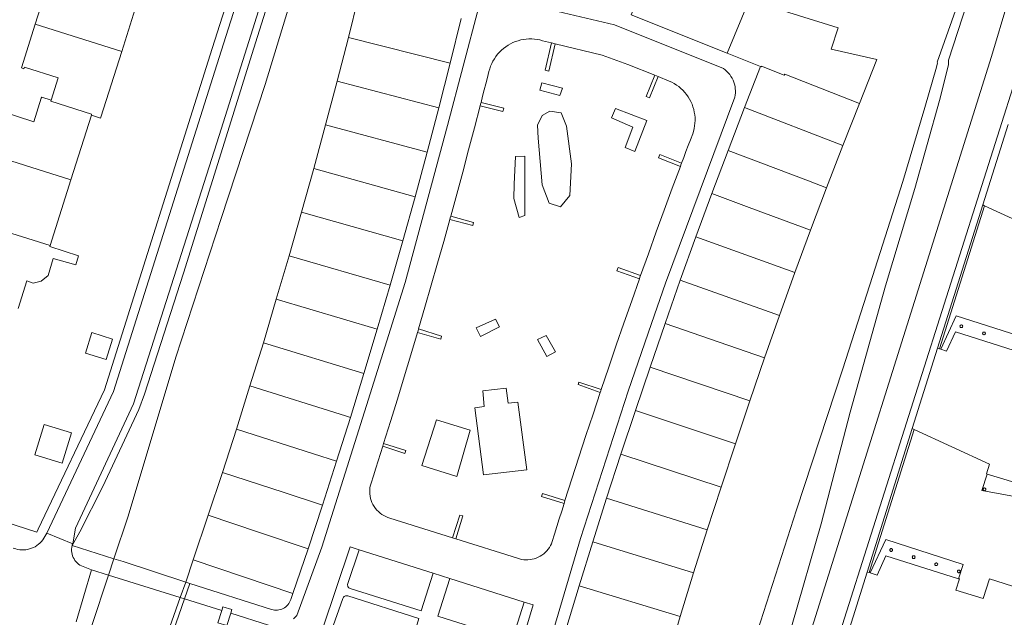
# Model space of a CAD drawing. Header units: metres. Extents: x 89888 to 94270, y 464165 to 468904.
# Tile 157 of 256: x 93613 to 93738, y 465872 to 465948. Entities that reach past the tile are written whole.
import ezdxf

# ---------------------------------------------------------------- set-up
doc = ezdxf.new("R2010")
doc.units = ezdxf.units.M
for name, color, linetype, lineweight in [('B_BEBOUWINGSGRENS_0', 251, 'CONTINUOUS', 13), ('B_OVERBOUWLIJN_LIJN_0', 251, 'CONTINUOUS', 13), ('B_TUSSENMUUR_0', 251, 'CONTINUOUS', 13), ('G_GRENS_ALGEMEEN_0', 251, 'CONTINUOUS', 13), ('K_KUNSTWERKGRENS_0', 251, 'CONTINUOUS', 13), ('K_KUNSTWERKGRENS_1', 251, 'CONTINUOUS', 13), ('T_CULTUURGRENS_0', 251, 'CONTINUOUS', 13), ('T_MUUR_30CM_LIJN_0', 251, 'CONTINUOUS', 13), ('V_WEGGRENS_0', 251, 'CONTINUOUS', 13), ('V_WEGGRENS_1', 251, 'CONTINUOUS', 13), ('W_WATERGRENS_0', 251, 'CONTINUOUS', 13)]:
    doc.layers.add(name, color=color, linetype=linetype, lineweight=lineweight)

msp = doc.modelspace()

# ---------------------------------------------------------------- linework, layer by layer
at = {"layer": 'B_BEBOUWINGSGRENS_0'}
for p, q in [((93628.66, 465951.74), (93626.08, 465943.56)), ((93654.76, 465945.32), (93656.15, 465950.89)), ((93669.05, 465947.73), (93667.64, 465942.08)), ((93653.34, 465939.77), (93654.76, 465945.32)), ((93706.94, 465941.66), (93702.7, 465943.35)), ((93667.64, 465942.08), (93666.2, 465936.43)), ((93721.65, 465942.52), (93719.45, 465936.97)), ((93704.91, 465936.45), (93706.94, 465941.66)), ((93651.88, 465934.25), (93653.34, 465939.77)), ((93719.45, 465936.97), (93717.35, 465931.64)), ((93666.2, 465936.43), (93664.72, 465930.79)), ((93702.83, 465931.01), (93704.91, 465936.45)), ((93622.23, 465935.47), (93619.64, 465927.29)), ((93650.38, 465928.72), (93651.88, 465934.25)), ((93664.72, 465930.79), (93663.2, 465925.16)), ((93700.76, 465925.55), (93702.83, 465931.01)), ((93717.35, 465931.64), (93715.29, 465926.3)), ((93648.82, 465923.18), (93650.38, 465928.72)), ((93619.64, 465927.29), (93617, 465918.97)), ((93698.75, 465920.08), (93700.76, 465925.55)), ((93715.29, 465926.3), (93713.27, 465920.92)), ((93663.2, 465925.16), (93661.64, 465919.56)), ((93647.26, 465917.68), (93648.82, 465923.18)), ((93713.27, 465920.92), (93711.29, 465915.54)), ((93661.64, 465919.56), (93660.05, 465913.95)), ((93696.77, 465914.6), (93698.75, 465920.08)), ((93617, 465918.97), (93616.96, 465918.83)), ((93645.64, 465912.18), (93647.26, 465917.68)), ((93694.84, 465909.1), (93696.77, 465914.6)), ((93711.29, 465915.54), (93709.35, 465910.13)), ((93660.05, 465913.95), (93658.4, 465908.38)), ((93644, 465906.65), (93645.64, 465912.18)), ((93709.35, 465910.13), (93707.43, 465904.74)), ((93658.4, 465908.38), (93656.74, 465902.78)), ((93692.94, 465903.59), (93694.84, 465909.1)), ((93624.9, 465907.12), (93622.3, 465907.94)), ((93642.3, 465901.2), (93644, 465906.65)), ((93707.43, 465904.74), (93705.57, 465899.3)), ((93691.09, 465898.07), (93692.94, 465903.59)), ((93656.74, 465902.78), (93655.02, 465897.21)), ((93640.59, 465895.71), (93642.3, 465901.2)), ((93705.57, 465899.3), (93703.75, 465893.87)), ((93655.02, 465897.21), (93653.28, 465891.66)), ((93689.25, 465892.54), (93691.09, 465898.07)), ((93619.71, 465895.27), (93616.26, 465896.33)), ((93638.82, 465890.25), (93640.59, 465895.71)), ((93703.75, 465893.87), (93701.95, 465888.39)), ((93687.45, 465886.99), (93689.25, 465892.54)), ((93653.28, 465891.66), (93651.5, 465886.11)), ((93637.03, 465884.81), (93638.82, 465890.25)), ((93701.95, 465888.39), (93700.18, 465882.97)), ((93685.7, 465881.45), (93687.45, 465886.99)), ((93651.5, 465886.11), (93649.68, 465880.58)), ((93635.13, 465879.17), (93637.03, 465884.81)), ((93700.18, 465882.97), (93698.43, 465877.53)), ((93683.98, 465875.87), (93685.7, 465881.45)), ((93649.68, 465880.58), (93647.75, 465874.89)), ((93647.75, 465874.89), (93635.13, 465879.17)), ((93698.43, 465877.53), (93696.77, 465872)), ((93682.3, 465870.29), (93683.98, 465875.87)), ((93696.77, 465872), (93695.13, 465866.53))]:
    msp.add_line(p, q, dxfattribs=at)
for points in [[(93615.13, 465947.02), (93616.89, 465952.58), (93617.19, 465952.48), (93617.12, 465952.27), (93621.4, 465950.92), (93622.34, 465953.89), (93622.39, 465954.03), (93623.42, 465953.71)], [(93702.7, 465943.35), (93690.56, 465948.17), (93692.66, 465953.27)], [(93705.47, 465950.09), (93716.75, 465946.53), (93715.88, 465943.85), (93721.65, 465942.52)], [(93617.15, 465937.4), (93618.04, 465940.22), (93613.75, 465941.57), (93613.68, 465941.36), (93613.37, 465941.46), (93615.13, 465947.02)], [(93626.08, 465943.56), (93623.45, 465935.24), (93623.4, 465935.1), (93622.23, 465935.47)], [(93608.69, 465930.74), (93610.45, 465936.31), (93610.75, 465936.21), (93610.68, 465936.01), (93614.96, 465934.65), (93615.9, 465937.63), (93615.95, 465937.78), (93617.15, 465937.4)], [(93616.96, 465918.83), (93620.61, 465917.67), (93620.26, 465916.51), (93617.41, 465917.33), (93616.75, 465915.19), (93615.9, 465914.45), (93614.88, 465914.22), (93614.05, 465914.49), (93612.95, 465911.02)], [(93622.3, 465907.94), (93621.49, 465905.36), (93624.09, 465904.54), (93624.9, 465907.12)], [(93616.26, 465896.33), (93615.07, 465892.46), (93618.52, 465891.4), (93619.71, 465895.27)]]:
    msp.add_lwpolyline(points, dxfattribs=at)
at = {"layer": 'B_OVERBOUWLIJN_LIJN_0'}
for points in [[(93740.9, 465905.11), (93741.48, 465906.93), (93731.68, 465910.06), (93729.74, 465905.85)], [(93735.6, 465890.03), (93734.96, 465887.96), (93744.37, 465886.22), (93747.29, 465895.41), (93746.64, 465895.61)], [(93732, 465876.78), (93732.57, 465878.6), (93722.78, 465881.73), (93720.81, 465877.51)]]:
    msp.add_lwpolyline(points, dxfattribs=at)
at = {"layer": 'B_TUSSENMUUR_0'}
for p, q in [((93702.7, 465943.35), (93705.47, 465950.09)), ((93615.13, 465947.02), (93626.08, 465943.56)), ((93654.76, 465945.32), (93667.64, 465942.08)), ((93653.34, 465939.77), (93666.2, 465936.43)), ((93704.91, 465936.45), (93717.35, 465931.64)), ((93664.72, 465930.79), (93651.88, 465934.25)), ((93608.69, 465930.74), (93619.64, 465927.29)), ((93663.2, 465925.16), (93650.38, 465928.72)), ((93648.82, 465923.18), (93661.64, 465919.56)), ((93698.75, 465920.08), (93711.29, 465915.54)), ((93647.26, 465917.68), (93660.05, 465913.95)), ((93696.77, 465914.6), (93709.35, 465910.13)), ((93645.64, 465912.18), (93658.4, 465908.38)), ((93694.84, 465909.1), (93707.43, 465904.74)), ((93644, 465906.65), (93656.74, 465902.78)), ((93692.94, 465903.59), (93705.57, 465899.3)), ((93691.09, 465898.07), (93703.75, 465893.87)), ((93689.25, 465892.54), (93701.95, 465888.39)), ((93687.45, 465886.99), (93700.18, 465882.97)), ((93685.7, 465881.45), (93698.43, 465877.53)), ((93696.77, 465872), (93683.98, 465875.87))]:
    msp.add_line(p, q, dxfattribs=at)
for points in [[(93706.94, 465941.66), (93707.04, 465941.62), (93707.07, 465941.69), (93709.94, 465940.56), (93709.99, 465940.69), (93719.45, 465936.97)], [(93622.23, 465935.47), (93622.27, 465935.61), (93617.1, 465937.25), (93617.15, 465937.4)], [(93715.29, 465926.3), (93712.98, 465927.17), (93702.83, 465931.01)], [(93700.76, 465925.55), (93705.48, 465923.8), (93713.27, 465920.92)], [(93610.7, 465921.12), (93610.65, 465920.98), (93617, 465918.97)], [(93642.3, 465901.2), (93654.4, 465897.4), (93655.02, 465897.21)], [(93640.59, 465895.71), (93650.35, 465892.6), (93653.28, 465891.66)], [(93638.82, 465890.25), (93646.53, 465887.73), (93651.5, 465886.11)], [(93637.03, 465884.81), (93643.37, 465882.69), (93649.68, 465880.58)]]:
    msp.add_lwpolyline(points, dxfattribs=at)
at = {"layer": 'G_GRENS_ALGEMEEN_0'}
for p, q in [((93729.34, 465905.97), (93735.06, 465924.12)), ((93735.28, 465924.02), (93729.57, 465905.9)), ((93735.06, 465924.12), (93735.28, 465924.02)), ((93732.32, 465908.92), (93732.26, 465908.9)), ((93735.18, 465908.01), (93735.12, 465907.99)), ((93729.57, 465905.9), (93729.34, 465905.97)), ((93720.43, 465877.63), (93726.12, 465895.8)), ((93726.36, 465895.69), (93720.68, 465877.55)), ((93726.12, 465895.8), (93726.36, 465895.69)), ((93735.23, 465888.27), (93735.18, 465888.25)), ((93723.43, 465880.59), (93723.37, 465880.57)), ((93726.28, 465879.68), (93726.22, 465879.66)), ((93729.14, 465878.78), (93729.09, 465878.76)), ((93720.68, 465877.55), (93720.43, 465877.63)), ((93732, 465877.88), (93731.94, 465877.86))]:
    msp.add_line(p, q, dxfattribs=at)
for points in [[(93735.28, 465924.02), (93744.84, 465919.62), (93744.45, 465918.4), (93744.54, 465918.35), (93749.74, 465916.78), (93749.93, 465917.36), (93753.05, 465915.94), (93755.57, 465923.91), (93756.34, 465926.37), (93759.64, 465925.37)], [(93732.26, 465908.9), (93732.21, 465908.86), (93732.18, 465908.81), (93732.17, 465908.75), (93732.18, 465908.69), (93732.21, 465908.64), (93732.26, 465908.6), (93732.32, 465908.58), (93732.38, 465908.58), (93732.43, 465908.6), (93732.48, 465908.64), (93732.51, 465908.69), (93732.52, 465908.75), (93732.51, 465908.81), (93732.48, 465908.86), (93732.43, 465908.9), (93732.38, 465908.92), (93732.32, 465908.92)], [(93729.57, 465905.9), (93729.74, 465905.85), (93730.46, 465905.61), (93731.61, 465908.06), (93740.9, 465905.11), (93741.01, 465905.08), (93740.56, 465903.67), (93744.03, 465902.59), (93744.81, 465905.11), (93752.47, 465902.66)], [(93735.12, 465907.99), (93735.08, 465907.95), (93735.05, 465907.9), (93735.04, 465907.84), (93735.05, 465907.78), (93735.08, 465907.73), (93735.12, 465907.69), (93735.18, 465907.67), (93735.24, 465907.67), (93735.3, 465907.69), (93735.35, 465907.73), (93735.38, 465907.78), (93735.39, 465907.84), (93735.38, 465907.9), (93735.35, 465907.95), (93735.3, 465907.99), (93735.24, 465908.01), (93735.18, 465908.01)], [(93726.36, 465895.69), (93735.9, 465891.3), (93735.51, 465890.08), (93735.6, 465890.03), (93740.8, 465888.46), (93740.99, 465889.04), (93744.12, 465887.62), (93746.63, 465895.59), (93747.41, 465898.05), (93750.7, 465897.05)], [(93735.18, 465888.25), (93735.13, 465888.21), (93735.1, 465888.15), (93735.09, 465888.09), (93735.1, 465888.03), (93735.13, 465887.98), (93735.18, 465887.94), (93735.23, 465887.92), (93735.29, 465887.92), (93735.35, 465887.94), (93735.4, 465887.98), (93735.43, 465888.03), (93735.44, 465888.09), (93735.43, 465888.15), (93735.4, 465888.21), (93735.35, 465888.25), (93735.29, 465888.27), (93735.23, 465888.27)], [(93720.68, 465877.55), (93720.81, 465877.51), (93721.68, 465877.24), (93722.79, 465879.69), (93732, 465876.78), (93732.11, 465876.75), (93731.66, 465875.34), (93735.12, 465874.26), (93735.9, 465876.78), (93743.58, 465874.33)], [(93723.37, 465880.57), (93723.32, 465880.53), (93723.29, 465880.47), (93723.28, 465880.41), (93723.29, 465880.35), (93723.32, 465880.3), (93723.37, 465880.26), (93723.43, 465880.24), (93723.49, 465880.24), (93723.54, 465880.26), (93723.59, 465880.3), (93723.62, 465880.35), (93723.63, 465880.41), (93723.62, 465880.47), (93723.59, 465880.53), (93723.54, 465880.57), (93723.49, 465880.59), (93723.43, 465880.59)], [(93726.22, 465879.66), (93726.18, 465879.62), (93726.15, 465879.57), (93726.13, 465879.51), (93726.15, 465879.45), (93726.18, 465879.4), (93726.22, 465879.36), (93726.28, 465879.34), (93726.34, 465879.34), (93726.4, 465879.36), (93726.44, 465879.4), (93726.47, 465879.45), (93726.49, 465879.51), (93726.47, 465879.57), (93726.44, 465879.62), (93726.4, 465879.66), (93726.34, 465879.68), (93726.28, 465879.68)], [(93729.09, 465878.76), (93729.04, 465878.72), (93729.01, 465878.67), (93729, 465878.61), (93729.01, 465878.55), (93729.04, 465878.5), (93729.09, 465878.46), (93729.14, 465878.44), (93729.2, 465878.44), (93729.26, 465878.46), (93729.31, 465878.5), (93729.34, 465878.55), (93729.35, 465878.61), (93729.34, 465878.67), (93729.31, 465878.72), (93729.26, 465878.76), (93729.2, 465878.78), (93729.14, 465878.78)], [(93731.94, 465877.86), (93731.89, 465877.82), (93731.86, 465877.77), (93731.85, 465877.71), (93731.86, 465877.65), (93731.89, 465877.6), (93731.94, 465877.56), (93732, 465877.54), (93732.06, 465877.54), (93732.12, 465877.56), (93732.16, 465877.6), (93732.19, 465877.65), (93732.2, 465877.71), (93732.19, 465877.77), (93732.16, 465877.82), (93732.12, 465877.86), (93732.06, 465877.88), (93732, 465877.88)]]:
    msp.add_lwpolyline(points, dxfattribs=at)
at = {"layer": 'K_KUNSTWERKGRENS_0'}
for p, q in [((93625.09, 465879.31), (93624.41, 465877.24)), ((93620.3, 465871.32), (93622.27, 465877.91)), ((93624.41, 465877.24), (93622.24, 465870.72)), ((93633.49, 465874.4), (93634.18, 465876.34)), ((93634.7, 465876.18), (93634.18, 465876.34)), ((93631.18, 465867.93), (93633.49, 465874.4))]:
    msp.add_line(p, q, dxfattribs=at)
at = {"layer": 'K_KUNSTWERKGRENS_1'}
for p, q in [((93625.09, 465879.31), (93619.79, 465880.97)), ((93634.7, 465876.18), (93634.02, 465874.23)), ((93634.02, 465874.23), (93631.75, 465867.75))]:
    msp.add_line(p, q, dxfattribs=at)
for points in [[(93619.79, 465880.97), (93619.75, 465880.76), (93619.73, 465880.54), (93619.73, 465880.32), (93619.75, 465880.1), (93619.8, 465879.89), (93619.86, 465879.68), (93619.94, 465879.48), (93620.04, 465879.29), (93620.16, 465879.1), (93620.3, 465878.93), (93620.45, 465878.78), (93620.61, 465878.64), (93620.79, 465878.51), (93620.98, 465878.41), (93622.27, 465877.91)], [(93634.18, 465876.34), (93626.25, 465878.95), (93625.09, 465879.31)]]:
    msp.add_lwpolyline(points, dxfattribs=at)
at = {"layer": 'T_CULTUURGRENS_0'}
for p, q in [((93681.87, 465938.89), (93679.27, 465939.57)), ((93677.08, 465930.29), (93675.92, 465930.26)), ((93665.51, 465877.47), (93667.6, 465876.81))]:
    msp.add_line(p, q, dxfattribs=at)
for points in [[(93619.79, 465880.97), (93620.77, 465882.72), (93623.69, 465888.48), (93628.26, 465898.2), (93628.95, 465900.16), (93633.9, 465915.49), (93639.07, 465932.08), (93642.54, 465943.17), (93646.92, 465957.14), (93651.72, 465972.18), (93652.28, 465973.21), (93652.66, 465973.68), (93653.15, 465974.02), (93653.79, 465974.3), (93654.14, 465974.42), (93655.17, 465975.39), (93656.25, 465975.93), (93657.2, 465975.88), (93680.87, 465968.26), (93693.21, 465964.33)], [(93726.35, 465953.83), (93727.08, 465955.68), (93734.24, 465953.23), (93730.7, 465942.45), (93730.72, 465941.84), (93729.59, 465937.34), (93726.48, 465926.21), (93722.73, 465913.87)], [(93679.27, 465939.57), (93679, 465938.66), (93681.53, 465937.96), (93681.87, 465938.89)], [(93679.29, 465935.42), (93678.68, 465934.23), (93678.78, 465932.57), (93679.29, 465926.65), (93680.17, 465924.34), (93681.63, 465923.86), (93682.79, 465925.29), (93682.99, 465929.3), (93682.38, 465934.1), (93681.7, 465935.77), (93680.27, 465935.97), (93679.29, 465935.42)], [(93675.92, 465930.26), (93675.75, 465926.75), (93675.72, 465924.92), (93676.4, 465922.54), (93677.11, 465922.77), (93677.08, 465930.29)], [(93722.73, 465913.87), (93718.26, 465897.88), (93714.59, 465883.74), (93710.95, 465870.99), (93707.81, 465859.1), (93706.99, 465853.53)], [(93651.47, 465870.41), (93655.01, 465880.8), (93656.12, 465880.43)], [(93656.12, 465880.43), (93654.69, 465876.16), (93654.66, 465876.07), (93654.66, 465875.97), (93654.68, 465875.87), (93654.71, 465875.78), (93654.77, 465875.69), (93654.84, 465875.62), (93654.92, 465875.57), (93655.01, 465875.53), (93663.99, 465872.72), (93665.51, 465877.47)], [(93667.6, 465876.81), (93666.1, 465872.03), (93675.05, 465869.2), (93675.14, 465869.18), (93675.24, 465869.18), (93675.34, 465869.2), (93675.43, 465869.24), (93675.51, 465869.29), (93675.58, 465869.36), (93675.64, 465869.44), (93675.68, 465869.53), (93677, 465873.83)], [(93662.29, 465867.03), (93663.68, 465871.75), (93654.68, 465874.6), (93654.58, 465874.62), (93654.49, 465874.62), (93654.39, 465874.61), (93654.3, 465874.57), (93654.22, 465874.52), (93654.15, 465874.46), (93654.09, 465874.38), (93654.05, 465874.29), (93652.6, 465870.08)], [(93677, 465873.83), (93678.15, 465873.48), (93675.01, 465863)]]:
    msp.add_lwpolyline(points, dxfattribs=at)
at = {"layer": 'T_MUUR_30CM_LIJN_0'}
msp.add_line((93635.13, 465879.17), (93634.18, 465876.34), dxfattribs=at)
at = {"layer": 'V_WEGGRENS_0'}
for p, q in [((93680.94, 465944.52), (93680.49, 465944.63)), ((93711.46, 465852.58), (93740.77, 465945.03)), ((93693.96, 465940.36), (93693.54, 465940.53)), ((93738.27, 465934.28), (93735.06, 465924.12)), ((93729.34, 465905.97), (93726.12, 465895.8)), ((93671.79, 465900.59), (93671.94, 465898.6)), ((93670.19, 465895.59), (93665.9, 465896.9)), ((93616.61, 465882.55), (93619.87, 465881.22)), ((93667.96, 465881.97), (93668.37, 465881.83)), ((93665.51, 465877.47), (93656.12, 465880.43)), ((93720.43, 465877.63), (93717.22, 465867.47)), ((93677, 465873.83), (93667.6, 465876.81)), ((93634.02, 465874.23), (93638.74, 465872.75)), ((93639.87, 465872.4), (93644.66, 465870.9))]:
    msp.add_line(p, q, dxfattribs=at)
for points in [[(93649.6, 465981.75), (93637.52, 465943.93), (93623.88, 465900.71), (93615.52, 465883.05)], [(93649.6, 465981.75), (93649.73, 465981.53), (93649.84, 465981.31), (93649.94, 465981.08), (93650.02, 465980.84), (93650.07, 465980.59), (93650.11, 465980.35), (93650.12, 465980.1), (93650.12, 465979.84), (93650.09, 465979.59), (93650.05, 465979.35), (93649.98, 465979.11), (93638.65, 465943.6), (93625.04, 465900.48), (93616.61, 465882.55)], [(93619.87, 465881.22), (93620.21, 465883.18), (93627.55, 465898.93), (93638.39, 465932.91), (93653.38, 465980.44), (93653.61, 465981.18)], [(93738.23, 465949.84), (93736.18, 465942.93), (93708.11, 465853.61)], [(93647.8, 465871.72), (93648.03, 465871.91), (93648.26, 465872.11), (93651.42, 465880.77), (93657.07, 465898.72), (93661.95, 465914.28), (93667.3, 465934.17), (93671.28, 465949.19)], [(93681.29, 465948.61), (93688.44, 465946.91), (93702.23, 465941.37), (93702.45, 465941.2), (93702.66, 465941.02), (93702.85, 465940.83), (93703.03, 465940.61), (93703.19, 465940.39), (93703.33, 465940.15), (93703.46, 465939.91), (93703.56, 465939.65), (93703.64, 465939.39), (93703.7, 465939.12), (93703.74, 465938.84), (93703.76, 465938.57), (93703.76, 465938.29), (93703.74, 465938.02), (93703.69, 465937.74), (93694.9, 465914.21), (93693.13, 465909.08), (93690.17, 465900.53), (93684.15, 465881.87), (93678.68, 465863.41)], [(93680.49, 465944.63), (93679.35, 465944.91), (93679.01, 465945), (93678.67, 465945.07), (93678.32, 465945.11), (93677.97, 465945.14), (93677.62, 465945.14), (93677.27, 465945.11), (93676.93, 465945.07), (93676.58, 465945), (93676.24, 465944.91), (93675.91, 465944.8), (93675.59, 465944.67), (93675.27, 465944.51), (93674.97, 465944.34), (93674.68, 465944.15), (93674.4, 465943.93), (93674.13, 465943.71), (93673.88, 465943.46), (93673.65, 465943.2), (93673.43, 465942.92), (93673.24, 465942.63), (93673.06, 465942.33), (93672.9, 465942.02), (93672.76, 465941.69), (93672.65, 465941.36), (93672.55, 465941.02), (93672.36, 465940.24), (93672.16, 465939.46), (93671.96, 465938.67), (93671.76, 465937.89), (93671.56, 465937.1)], [(93680.49, 465944.63), (93679.66, 465941.16), (93680.12, 465941.05), (93680.94, 465944.52)], [(93693.54, 465940.53), (93690.14, 465941.91), (93686.9, 465943.07), (93680.94, 465944.52)], [(93693.54, 465940.53), (93692.46, 465937.83), (93692.88, 465937.66), (93693.96, 465940.36)], [(93696.94, 465929.39), (93697.22, 465930.13), (93697.49, 465930.88), (93697.77, 465931.62), (93698.05, 465932.36), (93698.34, 465933.1), (93698.44, 465933.43), (93698.53, 465933.78), (93698.59, 465934.12), (93698.63, 465934.47), (93698.65, 465934.82), (93698.64, 465935.17), (93698.61, 465935.52), (93698.55, 465935.87), (93698.48, 465936.21), (93698.38, 465936.55), (93698.26, 465936.88), (93698.12, 465937.2), (93697.95, 465937.51), (93697.77, 465937.81), (93697.57, 465938.1), (93697.35, 465938.37), (93697.11, 465938.63), (93696.85, 465938.87), (93696.58, 465939.09), (93696.3, 465939.3), (93696, 465939.48), (93695.69, 465939.65), (93695.37, 465939.79), (93693.96, 465940.36)], [(93671.56, 465937.1), (93671.5, 465936.88), (93671.44, 465936.66)], [(93671.44, 465936.66), (93674.32, 465935.93), (93674.42, 465936.35), (93671.56, 465937.1)], [(93671.44, 465936.66), (93670.72, 465933.86), (93669.98, 465931.07), (93669.24, 465928.28), (93668.48, 465925.49), (93667.72, 465922.7)], [(93688.56, 465936.31), (93688.06, 465935.13), (93690.77, 465933.98), (93689.8, 465931.38), (93691.04, 465930.89), (93692.52, 465934.81), (93688.56, 465936.31)], [(93696.94, 465929.39), (93694.2, 465930.48), (93694.03, 465930.09), (93696.78, 465928.97)], [(93696.78, 465928.97), (93696.86, 465929.18), (93696.94, 465929.39)], [(93691.75, 465915.16), (93692.73, 465917.93), (93693.73, 465920.7), (93694.74, 465923.46), (93695.76, 465926.22), (93696.78, 465928.97)], [(93667.6, 465922.28), (93666.83, 465919.5), (93666.05, 465916.73), (93665.26, 465913.95), (93664.45, 465911.18), (93663.64, 465908.41)], [(93667.6, 465922.28), (93670.5, 465921.5), (93670.61, 465921.9), (93667.72, 465922.7)], [(93667.72, 465922.7), (93667.66, 465922.49), (93667.6, 465922.28)], [(93691.75, 465915.16), (93688.93, 465916.18), (93688.76, 465915.77), (93691.6, 465914.75)], [(93686.77, 465900.75), (93687.72, 465903.56), (93688.67, 465906.36), (93689.64, 465909.16), (93690.62, 465911.96), (93691.6, 465914.75)], [(93691.6, 465914.75), (93691.67, 465914.96), (93691.75, 465915.16)], [(93670.94, 465908.57), (93671.5, 465907.45), (93673.9, 465908.67), (93673.37, 465909.64), (93670.94, 465908.57)], [(93663.64, 465908.41), (93663.58, 465908.19), (93663.51, 465907.97)], [(93663.51, 465907.97), (93666.45, 465907.11), (93666.53, 465907.48), (93663.64, 465908.41)], [(93663.51, 465907.97), (93662.67, 465905.15), (93661.82, 465902.33), (93660.97, 465899.52), (93660.1, 465896.7), (93659.22, 465893.89)], [(93678.71, 465907.09), (93679.88, 465904.91), (93680.97, 465905.53), (93679.78, 465907.57), (93678.71, 465907.09)], [(93671.94, 465898.6), (93670.77, 465898.43), (93671.86, 465889.95), (93677.33, 465890.58), (93676.23, 465899.15), (93674.97, 465899.01), (93674.75, 465900.93), (93671.79, 465900.59)], [(93686.77, 465900.75), (93683.92, 465901.66), (93683.83, 465901.39), (93686.65, 465900.38)], [(93686.65, 465900.38), (93686.71, 465900.56), (93686.77, 465900.75)], [(93682.18, 465886.67), (93683.05, 465889.42), (93683.94, 465892.16), (93684.83, 465894.9), (93685.74, 465897.64), (93686.65, 465900.38)], [(93665.9, 465896.9), (93664.05, 465891.11), (93668.47, 465889.73), (93670.19, 465895.59)], [(93659.12, 465893.56), (93658.82, 465892.62), (93658.53, 465891.69), (93658.23, 465890.76), (93657.93, 465889.83), (93657.63, 465888.9), (93657.56, 465888.63), (93657.5, 465888.35), (93657.47, 465888.07), (93657.46, 465887.79), (93657.47, 465887.51), (93657.51, 465887.23), (93657.57, 465886.95), (93657.65, 465886.68), (93657.75, 465886.42), (93657.87, 465886.16), (93658.02, 465885.92), (93658.18, 465885.69), (93658.36, 465885.48), (93658.56, 465885.28), (93658.77, 465885.09), (93659, 465884.93), (93659.24, 465884.78), (93659.5, 465884.65), (93659.76, 465884.55), (93660.03, 465884.46), (93667.96, 465881.97)], [(93659.12, 465893.56), (93661.91, 465892.62), (93662.03, 465893.03), (93659.22, 465893.89)], [(93659.22, 465893.89), (93659.17, 465893.72), (93659.12, 465893.56)], [(93682.18, 465886.67), (93679.32, 465887.57), (93679.21, 465887.21), (93682.06, 465886.29)], [(93615.52, 465883.05), (93615.35, 465882.68), (93603.4, 465886.5)], [(93668.37, 465881.83), (93676.16, 465879.38), (93676.42, 465879.3), (93676.68, 465879.23), (93676.95, 465879.19), (93677.22, 465879.17), (93677.49, 465879.17), (93677.76, 465879.2), (93678.03, 465879.24), (93678.29, 465879.31), (93678.55, 465879.39), (93678.8, 465879.5), (93679.04, 465879.63), (93679.27, 465879.77), (93679.49, 465879.93), (93679.69, 465880.11), (93679.88, 465880.31), (93680.05, 465880.52), (93680.2, 465880.74), (93680.34, 465880.98), (93680.46, 465881.22), (93680.55, 465881.48), (93680.85, 465882.44), (93681.15, 465883.4), (93681.45, 465884.36), (93681.76, 465885.33), (93682.06, 465886.29)], [(93682.06, 465886.29), (93682.12, 465886.48), (93682.18, 465886.67)], [(93668.37, 465881.83), (93669.24, 465884.76), (93668.87, 465884.83), (93667.96, 465881.97)], [(93612.33, 465880.67), (93612.66, 465880.57), (93612.9, 465880.5), (93613.16, 465880.46), (93613.41, 465880.43), (93613.66, 465880.43), (93613.92, 465880.45), (93614.17, 465880.49), (93614.42, 465880.55), (93614.66, 465880.63), (93614.9, 465880.72), (93615.12, 465880.84), (93615.34, 465880.98), (93615.54, 465881.14), (93615.73, 465881.3), (93615.91, 465881.49), (93616.07, 465881.69), (93616.21, 465881.9), (93616.61, 465882.55)], [(93619.79, 465880.97), (93619.8, 465881.02), (93619.82, 465881.07), (93619.84, 465881.12), (93619.85, 465881.17), (93619.87, 465881.22)], [(93646.52, 465873.01), (93646.35, 465872.93), (93646.17, 465872.87), (93645.98, 465872.83), (93645.8, 465872.8), (93645.61, 465872.79), (93645.42, 465872.8), (93645.23, 465872.83), (93645.05, 465872.88), (93634.7, 465876.18)], [(93647.75, 465874.89), (93647.46, 465874.14), (93647.4, 465873.97), (93647.32, 465873.8), (93647.22, 465873.64), (93647.1, 465873.48), (93646.97, 465873.34), (93646.83, 465873.22), (93646.68, 465873.11), (93646.52, 465873.01)], [(93638.74, 465872.75), (93638.89, 465873.23), (93640.03, 465872.9), (93639.87, 465872.4)], [(93639.87, 465872.4), (93639.39, 465870.85), (93638.25, 465871.18), (93638.74, 465872.75)]]:
    msp.add_lwpolyline(points, dxfattribs=at)
at = {"layer": 'V_WEGGRENS_1'}
for p, q in [((93622.27, 465877.91), (93624.41, 465877.24)), ((93624.41, 465877.24), (93633.49, 465874.4)), ((93633.49, 465874.4), (93634.02, 465874.23))]:
    msp.add_line(p, q, dxfattribs=at)
at = {"layer": 'W_WATERGRENS_0'}
for points in [[(93692.87, 465963.27), (93690.35, 465964.04), (93672.4, 465969.41), (93658.26, 465974.29), (93657.22, 465974.53), (93656.49, 465974.57), (93655.64, 465974.27), (93654.97, 465973.83), (93654.64, 465973.18), (93654.13, 465972.02), (93653.8, 465971.22), (93653.64, 465970.99), (93653.16, 465969.31), (93652.47, 465966.99), (93650.88, 465961.27), (93644.25, 465939.38), (93638.67, 465922.4), (93632.94, 465904.84), (93626.89, 465884.72), (93625.09, 465879.31)], [(93701.65, 465855.15), (93704.25, 465863.03), (93711.49, 465885.49), (93717.34, 465903.35), (93721.11, 465915.04), (93724.92, 465927.09), (93727.71, 465936.44), (93729.22, 465941.55), (93729.32, 465942.12), (93729.29, 465942.2), (93732.07, 465950.07), (93732.08, 465950.38), (93731.7, 465950.59), (93730.93, 465950.92), (93731.54, 465953.08), (93730.33, 465953.43), (93729.62, 465951.54), (93725.91, 465952.72)]]:
    msp.add_lwpolyline(points, dxfattribs=at)

doc.saveas('drawing.dxf')
